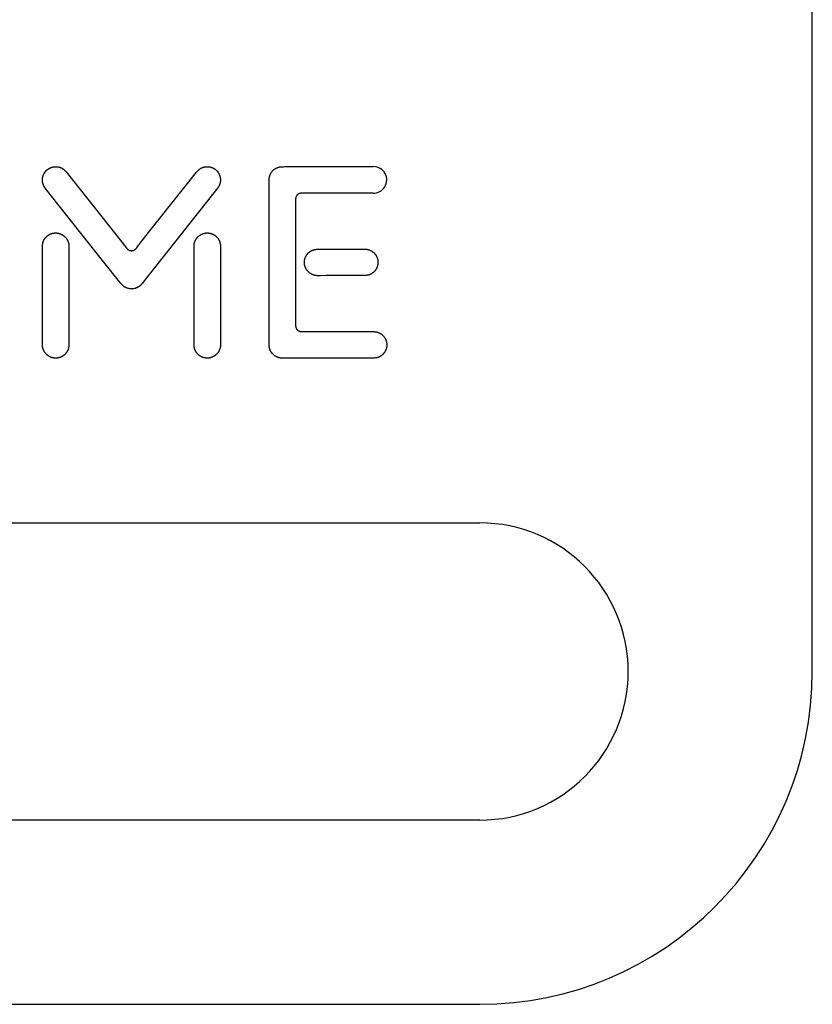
# Model space of a CAD drawing. Extents: x 11880 to 25577, y 6756 to 10446.
# Tile 6 of 87: x 12124 to 12190, y 8474 to 8556. Entities that reach past the tile are written whole.
import ezdxf

# ---------------------------------------------------------------- set-up
doc = ezdxf.new("R2010")
doc.units = 0
doc.header["$MEASUREMENT"] = 0
doc.layers.add('HAIRLINE', color=178, linetype='CONTINUOUS')

msp = doc.modelspace()

# ---------------------------------------------------------------- linework, layer by layer
at = {"layer": 'HAIRLINE'}
for p, q in [((12190.495, 8501.632), (12190.495, 8639.632)), ((12146.07, 8544.108), (12153.469, 8544.108)), ((12153.469, 8544.108), (12153.555, 8544.108)), ((12144.756, 8529.274), (12144.756, 8542.992)), ((12130.744, 8536.204), (12125.914, 8542.3)), ((12140.424, 8542.297), (12134.248, 8534.502)), ((12153.509, 8541.877), (12147.646, 8541.877)), ((12146.987, 8541.21), (12146.987, 8530.896)), ((12133.814, 8537.545), (12134.613, 8538.555)), ((12125.673, 8529.118), (12125.673, 8537.349)), ((12127.903, 8537.416), (12127.903, 8529.202)), ((12138.437, 8529.206), (12138.437, 8537.416)), ((12140.667, 8537.341), (12140.667, 8529.116)), ((12149.039, 8537.168), (12150.587, 8537.168)), ((12150.587, 8537.168), (12152.811, 8537.169)), ((12152.742, 8534.938), (12149.559, 8534.938)), ((12147.646, 8530.229), (12153.509, 8530.229)), ((12125.673, 8529.114), (12125.673, 8529.118)), ((12140.667, 8529.116), (12140.667, 8529.114)), ((12152.975, 8527.998), (12146.388, 8527.998)), ((12052.495, 8514.132), (12162.495, 8514.132)), ((12162.495, 8489.132), (12052.495, 8489.132)), ((12052.495, 8473.632), (12162.495, 8473.632))]:
    msp.add_line(p, q, dxfattribs=at)
for points in [[(12125.914, 8542.3), (12125.901, 8542.316), (12125.889, 8542.332), (12125.878, 8542.349), (12125.866, 8542.365), (12125.855, 8542.382), (12125.844, 8542.399), (12125.834, 8542.416), (12125.824, 8542.434), (12125.814, 8542.451), (12125.804, 8542.469), (12125.795, 8542.487), (12125.786, 8542.505), (12125.778, 8542.523), (12125.77, 8542.541), (12125.762, 8542.559), (12125.754, 8542.578), (12125.747, 8542.597), (12125.74, 8542.615), (12125.734, 8542.634), (12125.728, 8542.653), (12125.716, 8542.691), (12125.706, 8542.73), (12125.698, 8542.768), (12125.69, 8542.808), (12125.684, 8542.847), (12125.68, 8542.886), (12125.676, 8542.926), (12125.675, 8542.946), (12125.675, 8542.965), (12125.674, 8542.985), (12125.674, 8543.005), (12125.674, 8543.025), (12125.675, 8543.045), (12125.676, 8543.065), (12125.677, 8543.084), (12125.679, 8543.104), (12125.681, 8543.124), (12125.684, 8543.144), (12125.686, 8543.164), (12125.689, 8543.183), (12125.693, 8543.203), (12125.697, 8543.222), (12125.701, 8543.242), (12125.706, 8543.261), (12125.711, 8543.281), (12125.716, 8543.3), (12125.721, 8543.319), (12125.727, 8543.338), (12125.734, 8543.357), (12125.741, 8543.376), (12125.748, 8543.395), (12125.755, 8543.414), (12125.763, 8543.433), (12125.771, 8543.451), (12125.78, 8543.469), (12125.789, 8543.488), (12125.798, 8543.506), (12125.817, 8543.539), (12125.836, 8543.572), (12125.857, 8543.605), (12125.88, 8543.638), (12125.891, 8543.653), (12125.903, 8543.669), (12125.916, 8543.685), (12125.928, 8543.7), (12125.941, 8543.716), (12125.955, 8543.731), (12125.968, 8543.746), (12125.982, 8543.76), (12125.996, 8543.775), (12126.011, 8543.789), (12126.025, 8543.803), (12126.04, 8543.817), (12126.056, 8543.83), (12126.071, 8543.844), (12126.087, 8543.857), (12126.103, 8543.87), (12126.119, 8543.882), (12126.136, 8543.894), (12126.153, 8543.906), (12126.17, 8543.918), (12126.187, 8543.929), (12126.205, 8543.94), (12126.222, 8543.951), (12126.24, 8543.961), (12126.258, 8543.971), (12126.277, 8543.981), (12126.295, 8543.99), (12126.314, 8543.999), (12126.332, 8544.008), (12126.351, 8544.016), (12126.37, 8544.024), (12126.389, 8544.031), (12126.409, 8544.039), (12126.428, 8544.046), (12126.447, 8544.052), (12126.467, 8544.058), (12126.486, 8544.064), (12126.506, 8544.069), (12126.526, 8544.074), (12126.545, 8544.079), (12126.565, 8544.083), (12126.585, 8544.087), (12126.605, 8544.091), (12126.624, 8544.094), (12126.644, 8544.097), (12126.664, 8544.1), (12126.684, 8544.102), (12126.703, 8544.103), (12126.743, 8544.106), (12126.781, 8544.107), (12126.82, 8544.107), (12126.858, 8544.106), (12126.89, 8544.103), (12126.921, 8544.1), (12126.951, 8544.096), (12126.982, 8544.091), (12127.012, 8544.086), (12127.042, 8544.079), (12127.071, 8544.072), (12127.101, 8544.063), (12127.13, 8544.054), (12127.158, 8544.044), (12127.187, 8544.034), (12127.214, 8544.022), (12127.242, 8544.01), (12127.269, 8543.997), (12127.296, 8543.983), (12127.323, 8543.969), (12127.349, 8543.954), (12127.374, 8543.938), (12127.4, 8543.921), (12127.425, 8543.904), (12127.449, 8543.886), (12127.473, 8543.868), (12127.497, 8543.849), (12127.52, 8543.829), (12127.543, 8543.809), (12127.565, 8543.788), (12127.587, 8543.766), (12127.608, 8543.744), (12127.629, 8543.722), (12127.65, 8543.699), (12127.67, 8543.675), (12132.376, 8537.735)], [(12134.613, 8538.555), (12138.639, 8543.634), (12138.694, 8543.699), (12138.722, 8543.73), (12138.751, 8543.761), (12138.781, 8543.791), (12138.811, 8543.819), (12138.842, 8543.847), (12138.858, 8543.861), (12138.875, 8543.874), (12138.891, 8543.887), (12138.908, 8543.9), (12138.925, 8543.912), (12138.942, 8543.924), (12138.96, 8543.936), (12138.978, 8543.947), (12138.996, 8543.958), (12139.014, 8543.969), (12139.033, 8543.98), (12139.053, 8543.99), (12139.072, 8543.999), (12139.092, 8544.008), (12139.12, 8544.02), (12139.148, 8544.032), (12139.177, 8544.042), (12139.206, 8544.052), (12139.236, 8544.061), (12139.266, 8544.069), (12139.296, 8544.077), (12139.326, 8544.084), (12139.357, 8544.089), (12139.388, 8544.094), (12139.42, 8544.099), (12139.451, 8544.102), (12139.483, 8544.104), (12139.514, 8544.106), (12139.546, 8544.106), (12139.578, 8544.106), (12139.609, 8544.105), (12139.641, 8544.103), (12139.672, 8544.1), (12139.704, 8544.096), (12139.735, 8544.091), (12139.766, 8544.086), (12139.797, 8544.08), (12139.827, 8544.072), (12139.858, 8544.064), (12139.887, 8544.055), (12139.917, 8544.046), (12139.946, 8544.035), (12139.975, 8544.024), (12140.003, 8544.012), (12140.031, 8544), (12140.058, 8543.987), (12140.087, 8543.972), (12140.115, 8543.956), (12140.143, 8543.939), (12140.169, 8543.922), (12140.196, 8543.904), (12140.221, 8543.886), (12140.246, 8543.867), (12140.27, 8543.847), (12140.294, 8543.826), (12140.317, 8543.805), (12140.339, 8543.784), (12140.36, 8543.762), (12140.381, 8543.739), (12140.401, 8543.716), (12140.42, 8543.692), (12140.439, 8543.668), (12140.456, 8543.643), (12140.474, 8543.618), (12140.49, 8543.592), (12140.506, 8543.566), (12140.521, 8543.54), (12140.535, 8543.513), (12140.548, 8543.486), (12140.561, 8543.458), (12140.573, 8543.43), (12140.584, 8543.402), (12140.595, 8543.374), (12140.605, 8543.345), (12140.614, 8543.316), (12140.622, 8543.287), (12140.629, 8543.258), (12140.636, 8543.229), (12140.642, 8543.199), (12140.647, 8543.169), (12140.651, 8543.139), (12140.655, 8543.109), (12140.658, 8543.079), (12140.66, 8543.049), (12140.661, 8543.018), (12140.662, 8542.988), (12140.661, 8542.958), (12140.66, 8542.927), (12140.658, 8542.897), (12140.655, 8542.867), (12140.652, 8542.836), (12140.647, 8542.806), (12140.642, 8542.776), (12140.636, 8542.746), (12140.629, 8542.716), (12140.621, 8542.687), (12140.613, 8542.657), (12140.603, 8542.628), (12140.593, 8542.599), (12140.582, 8542.57), (12140.57, 8542.541), (12140.557, 8542.513), (12140.544, 8542.484), (12140.529, 8542.457), (12140.514, 8542.429), (12140.498, 8542.402), (12140.481, 8542.375), (12140.463, 8542.349), (12140.444, 8542.323), (12140.424, 8542.297)], [(12144.756, 8542.992), (12144.757, 8543.028), (12144.759, 8543.064), (12144.762, 8543.101), (12144.767, 8543.137), (12144.772, 8543.174), (12144.779, 8543.211), (12144.787, 8543.248), (12144.797, 8543.285), (12144.807, 8543.321), (12144.819, 8543.357), (12144.833, 8543.393), (12144.847, 8543.429), (12144.863, 8543.464), (12144.88, 8543.499), (12144.898, 8543.533), (12144.917, 8543.566), (12144.938, 8543.599), (12144.96, 8543.631), (12144.982, 8543.663), (12145.006, 8543.693), (12145.03, 8543.722), (12145.056, 8543.751), (12145.082, 8543.779), (12145.11, 8543.805), (12145.138, 8543.831), (12145.166, 8543.855), (12145.196, 8543.879), (12145.226, 8543.901), (12145.256, 8543.922), (12145.287, 8543.942), (12145.318, 8543.96), (12145.35, 8543.978), (12145.371, 8543.989), (12145.393, 8544), (12145.414, 8544.01), (12145.436, 8544.019), (12145.458, 8544.027), (12145.48, 8544.035), (12145.502, 8544.043), (12145.524, 8544.05), (12145.546, 8544.056), (12145.568, 8544.062), (12145.59, 8544.068), (12145.612, 8544.073), (12145.635, 8544.077), (12145.657, 8544.082), (12145.702, 8544.089), (12145.747, 8544.094), (12145.792, 8544.099), (12145.838, 8544.102), (12145.884, 8544.105), (12145.977, 8544.107), (12146.07, 8544.108)], [(12147.646, 8541.877), (12147.567, 8541.877), (12147.528, 8541.875), (12147.489, 8541.873), (12147.47, 8541.871), (12147.451, 8541.87), (12147.432, 8541.867), (12147.414, 8541.865), (12147.395, 8541.862), (12147.377, 8541.858), (12147.359, 8541.854), (12147.341, 8541.849), (12147.323, 8541.844), (12147.305, 8541.839), (12147.297, 8541.836), (12147.288, 8541.832), (12147.279, 8541.829), (12147.271, 8541.826), (12147.263, 8541.822), (12147.254, 8541.818), (12147.246, 8541.814), (12147.238, 8541.81), (12147.229, 8541.805), (12147.221, 8541.801), (12147.213, 8541.796), (12147.205, 8541.791), (12147.197, 8541.786), (12147.19, 8541.78), (12147.182, 8541.775), (12147.174, 8541.769), (12147.166, 8541.763), (12147.159, 8541.757), (12147.151, 8541.75), (12147.144, 8541.743), (12147.137, 8541.736), (12147.13, 8541.729), (12147.122, 8541.722), (12147.115, 8541.714), (12147.108, 8541.706), (12147.102, 8541.698), (12147.095, 8541.69), (12147.088, 8541.681), (12147.083, 8541.674), (12147.078, 8541.668), (12147.074, 8541.661), (12147.069, 8541.654), (12147.065, 8541.647), (12147.061, 8541.64), (12147.057, 8541.634), (12147.053, 8541.627), (12147.049, 8541.62), (12147.045, 8541.613), (12147.039, 8541.599), (12147.033, 8541.585), (12147.027, 8541.571), (12147.022, 8541.557), (12147.017, 8541.542), (12147.013, 8541.528), (12147.009, 8541.513), (12147.005, 8541.499), (12147.002, 8541.484), (12147, 8541.469), (12146.997, 8541.455), (12146.995, 8541.44), (12146.993, 8541.425), (12146.991, 8541.395), (12146.989, 8541.364), (12146.988, 8541.334), (12146.987, 8541.21)], [(12125.673, 8537.349), (12125.673, 8537.394), (12125.675, 8537.439), (12125.678, 8537.483), (12125.682, 8537.527), (12125.688, 8537.57), (12125.695, 8537.613), (12125.703, 8537.656), (12125.708, 8537.677), (12125.713, 8537.698), (12125.719, 8537.719), (12125.725, 8537.739), (12125.731, 8537.76), (12125.737, 8537.781), (12125.745, 8537.801), (12125.752, 8537.822), (12125.76, 8537.842), (12125.768, 8537.862), (12125.777, 8537.882), (12125.786, 8537.902), (12125.796, 8537.922), (12125.806, 8537.942), (12125.816, 8537.962), (12125.827, 8537.982), (12125.839, 8538.001), (12125.851, 8538.021), (12125.866, 8538.045), (12125.883, 8538.069), (12125.9, 8538.093), (12125.918, 8538.116), (12125.937, 8538.139), (12125.956, 8538.161), (12125.976, 8538.182), (12125.996, 8538.203), (12126.017, 8538.224), (12126.038, 8538.243), (12126.06, 8538.263), (12126.083, 8538.281), (12126.106, 8538.299), (12126.129, 8538.317), (12126.153, 8538.334), (12126.178, 8538.35), (12126.203, 8538.366), (12126.228, 8538.38), (12126.253, 8538.395), (12126.279, 8538.408), (12126.305, 8538.421), (12126.332, 8538.434), (12126.359, 8538.445), (12126.386, 8538.456), (12126.413, 8538.467), (12126.441, 8538.476), (12126.469, 8538.485), (12126.497, 8538.493), (12126.525, 8538.5), (12126.554, 8538.507), (12126.582, 8538.513), (12126.611, 8538.518), (12126.642, 8538.522), (12126.673, 8538.526), (12126.704, 8538.529), (12126.735, 8538.531), (12126.766, 8538.532), (12126.797, 8538.532), (12126.828, 8538.531), (12126.858, 8538.529), (12126.889, 8538.527), (12126.919, 8538.523), (12126.949, 8538.519), (12126.978, 8538.514), (12127.008, 8538.508), (12127.037, 8538.502), (12127.066, 8538.494), (12127.095, 8538.486), (12127.123, 8538.477), (12127.151, 8538.468), (12127.179, 8538.457), (12127.207, 8538.446), (12127.234, 8538.434), (12127.261, 8538.422), (12127.287, 8538.409), (12127.313, 8538.395), (12127.339, 8538.38), (12127.365, 8538.365), (12127.39, 8538.349), (12127.414, 8538.333), (12127.438, 8538.316), (12127.462, 8538.298), (12127.485, 8538.28), (12127.508, 8538.261), (12127.53, 8538.241), (12127.552, 8538.221), (12127.573, 8538.201), (12127.593, 8538.18), (12127.614, 8538.158), (12127.633, 8538.136), (12127.652, 8538.113), (12127.671, 8538.09), (12127.688, 8538.066), (12127.706, 8538.042), (12127.722, 8538.018), (12127.738, 8537.993), (12127.753, 8537.967), (12127.768, 8537.941), (12127.782, 8537.915), (12127.795, 8537.888), (12127.808, 8537.861), (12127.82, 8537.834), (12127.831, 8537.806), (12127.841, 8537.778), (12127.851, 8537.749), (12127.86, 8537.72), (12127.868, 8537.691), (12127.875, 8537.662), (12127.882, 8537.632), (12127.887, 8537.602), (12127.892, 8537.571), (12127.896, 8537.541), (12127.899, 8537.51), (12127.901, 8537.479), (12127.903, 8537.447), (12127.903, 8537.416)], [(12138.437, 8537.416), (12138.437, 8537.448), (12138.439, 8537.48), (12138.441, 8537.511), (12138.444, 8537.543), (12138.448, 8537.574), (12138.453, 8537.604), (12138.459, 8537.635), (12138.465, 8537.665), (12138.473, 8537.695), (12138.481, 8537.724), (12138.49, 8537.753), (12138.5, 8537.782), (12138.511, 8537.81), (12138.522, 8537.838), (12138.534, 8537.866), (12138.547, 8537.893), (12138.56, 8537.92), (12138.575, 8537.947), (12138.59, 8537.973), (12138.605, 8537.998), (12138.621, 8538.023), (12138.638, 8538.048), (12138.656, 8538.072), (12138.674, 8538.096), (12138.693, 8538.119), (12138.712, 8538.142), (12138.732, 8538.164), (12138.752, 8538.186), (12138.773, 8538.207), (12138.795, 8538.227), (12138.817, 8538.247), (12138.84, 8538.267), (12138.863, 8538.285), (12138.886, 8538.304), (12138.91, 8538.321), (12138.935, 8538.338), (12138.96, 8538.355), (12138.985, 8538.37), (12139.011, 8538.385), (12139.037, 8538.4), (12139.064, 8538.413), (12139.091, 8538.426), (12139.118, 8538.439), (12139.145, 8538.45), (12139.173, 8538.461), (12139.202, 8538.471), (12139.23, 8538.481), (12139.259, 8538.489), (12139.288, 8538.497), (12139.317, 8538.504), (12139.347, 8538.51), (12139.377, 8538.516), (12139.407, 8538.52), (12139.437, 8538.524), (12139.468, 8538.527), (12139.498, 8538.529), (12139.529, 8538.531), (12139.56, 8538.531), (12139.591, 8538.53), (12139.623, 8538.529), (12139.654, 8538.527), (12139.685, 8538.523), (12139.717, 8538.519), (12139.748, 8538.514), (12139.776, 8538.509), (12139.804, 8538.503), (12139.832, 8538.496), (12139.86, 8538.488), (12139.888, 8538.48), (12139.916, 8538.47), (12139.943, 8538.46), (12139.97, 8538.45), (12139.998, 8538.438), (12140.024, 8538.426), (12140.051, 8538.413), (12140.077, 8538.4), (12140.103, 8538.385), (12140.129, 8538.37), (12140.154, 8538.355), (12140.179, 8538.338), (12140.203, 8538.321), (12140.227, 8538.303), (12140.25, 8538.285), (12140.273, 8538.266), (12140.296, 8538.247), (12140.317, 8538.227), (12140.339, 8538.206), (12140.359, 8538.185), (12140.379, 8538.164), (12140.399, 8538.142), (12140.417, 8538.12), (12140.435, 8538.097), (12140.453, 8538.074), (12140.469, 8538.05), (12140.486, 8538.027), (12140.501, 8538.003), (12140.512, 8537.983), (12140.523, 8537.964), (12140.534, 8537.945), (12140.544, 8537.925), (12140.554, 8537.906), (12140.563, 8537.886), (12140.571, 8537.866), (12140.58, 8537.846), (12140.588, 8537.826), (12140.595, 8537.806), (12140.602, 8537.786), (12140.609, 8537.766), (12140.615, 8537.745), (12140.621, 8537.725), (12140.626, 8537.704), (12140.631, 8537.684), (12140.64, 8537.642), (12140.648, 8537.6), (12140.654, 8537.558), (12140.659, 8537.515), (12140.663, 8537.472), (12140.665, 8537.429), (12140.667, 8537.385), (12140.667, 8537.341)], [(12132.376, 8537.735), (12132.786, 8537.219), (12132.794, 8537.209), (12132.803, 8537.2), (12132.811, 8537.191), (12132.82, 8537.182), (12132.829, 8537.174), (12132.838, 8537.165), (12132.847, 8537.157), (12132.857, 8537.149), (12132.866, 8537.142), (12132.876, 8537.135), (12132.886, 8537.128), (12132.896, 8537.121), (12132.906, 8537.114), (12132.917, 8537.108), (12132.927, 8537.102), (12132.938, 8537.096), (12132.949, 8537.091), (12132.959, 8537.086), (12132.97, 8537.081), (12132.981, 8537.076), (12132.992, 8537.072), (12133.004, 8537.067), (12133.015, 8537.064), (12133.026, 8537.06), (12133.038, 8537.057), (12133.049, 8537.054), (12133.061, 8537.051), (12133.073, 8537.048), (12133.084, 8537.046), (12133.096, 8537.044), (12133.108, 8537.042), (12133.12, 8537.041), (12133.132, 8537.04), (12133.143, 8537.039), (12133.155, 8537.038), (12133.167, 8537.038), (12133.179, 8537.038), (12133.191, 8537.038), (12133.203, 8537.039), (12133.215, 8537.04), (12133.227, 8537.041), (12133.239, 8537.042), (12133.251, 8537.044), (12133.262, 8537.046), (12133.274, 8537.048), (12133.286, 8537.051), (12133.298, 8537.054), (12133.309, 8537.057), (12133.321, 8537.06), (12133.332, 8537.064), (12133.344, 8537.068), (12133.355, 8537.072), (12133.366, 8537.077), (12133.378, 8537.082), (12133.389, 8537.087), (12133.4, 8537.093), (12133.411, 8537.098), (12133.421, 8537.104), (12133.432, 8537.111), (12133.443, 8537.118), (12133.453, 8537.125), (12133.464, 8537.132), (12133.474, 8537.14), (12133.486, 8537.15), (12133.499, 8537.16), (12133.511, 8537.171), (12133.523, 8537.182), (12133.534, 8537.193), (12133.546, 8537.205), (12133.569, 8537.229), (12133.591, 8537.253), (12133.613, 8537.279), (12133.634, 8537.306), (12133.655, 8537.332), (12133.775, 8537.495), (12133.814, 8537.545)], [(12149.559, 8534.938), (12149.093, 8534.927), (12148.975, 8534.928), (12148.916, 8534.929), (12148.858, 8534.932), (12148.8, 8534.936), (12148.742, 8534.942), (12148.685, 8534.95), (12148.657, 8534.954), (12148.629, 8534.959), (12148.609, 8534.963), (12148.589, 8534.968), (12148.57, 8534.972), (12148.551, 8534.977), (12148.531, 8534.983), (12148.512, 8534.988), (12148.493, 8534.995), (12148.475, 8535.001), (12148.456, 8535.008), (12148.437, 8535.015), (12148.419, 8535.022), (12148.401, 8535.03), (12148.383, 8535.038), (12148.365, 8535.047), (12148.347, 8535.055), (12148.33, 8535.064), (12148.312, 8535.074), (12148.295, 8535.083), (12148.278, 8535.093), (12148.261, 8535.104), (12148.245, 8535.114), (12148.228, 8535.125), (12148.212, 8535.136), (12148.196, 8535.148), (12148.165, 8535.171), (12148.134, 8535.196), (12148.104, 8535.222), (12148.076, 8535.249), (12148.048, 8535.277), (12148.021, 8535.305), (12147.995, 8535.335), (12147.97, 8535.365), (12147.946, 8535.397), (12147.923, 8535.429), (12147.902, 8535.462), (12147.881, 8535.496), (12147.872, 8535.513), (12147.862, 8535.53), (12147.853, 8535.548), (12147.844, 8535.565), (12147.835, 8535.583), (12147.827, 8535.601), (12147.819, 8535.619), (12147.811, 8535.638), (12147.804, 8535.656), (12147.797, 8535.675), (12147.79, 8535.693), (12147.784, 8535.712), (12147.778, 8535.731), (12147.772, 8535.75), (12147.767, 8535.77), (12147.762, 8535.789), (12147.758, 8535.809), (12147.753, 8535.828), (12147.75, 8535.848), (12147.746, 8535.868), (12147.743, 8535.887), (12147.74, 8535.907), (12147.738, 8535.927), (12147.736, 8535.946), (12147.734, 8535.966), (12147.733, 8535.986), (12147.732, 8536.006), (12147.731, 8536.026), (12147.731, 8536.045), (12147.731, 8536.065), (12147.732, 8536.085), (12147.732, 8536.105), (12147.734, 8536.124), (12147.735, 8536.144), (12147.737, 8536.164), (12147.739, 8536.183), (12147.742, 8536.203), (12147.745, 8536.222), (12147.751, 8536.261), (12147.76, 8536.299), (12147.769, 8536.338), (12147.78, 8536.375), (12147.792, 8536.413), (12147.805, 8536.45), (12147.82, 8536.486), (12147.836, 8536.522), (12147.853, 8536.558), (12147.871, 8536.593), (12147.881, 8536.61), (12147.891, 8536.627), (12147.901, 8536.644), (12147.911, 8536.66), (12147.922, 8536.677), (12147.933, 8536.693), (12147.945, 8536.709), (12147.956, 8536.725), (12147.968, 8536.741), (12147.981, 8536.756), (12147.993, 8536.771), (12148.006, 8536.787), (12148.019, 8536.801), (12148.033, 8536.816), (12148.046, 8536.83), (12148.06, 8536.845), (12148.075, 8536.858), (12148.089, 8536.872), (12148.104, 8536.886), (12148.119, 8536.899), (12148.134, 8536.912), (12148.15, 8536.924), (12148.175, 8536.943), (12148.2, 8536.962), (12148.225, 8536.979), (12148.251, 8536.995), (12148.277, 8537.011), (12148.303, 8537.025), (12148.329, 8537.039), (12148.355, 8537.051), (12148.382, 8537.063), (12148.408, 8537.074), (12148.435, 8537.085), (12148.462, 8537.094), (12148.49, 8537.103), (12148.517, 8537.111), (12148.545, 8537.119), (12148.572, 8537.125), (12148.6, 8537.132), (12148.628, 8537.137), (12148.657, 8537.142), (12148.685, 8537.147), (12148.742, 8537.154), (12148.801, 8537.16), (12148.859, 8537.164), (12148.919, 8537.167), (12149.039, 8537.168)], [(12152.811, 8537.169), (12152.831, 8537.168), (12152.851, 8537.167), (12152.871, 8537.166), (12152.891, 8537.165), (12152.911, 8537.163), (12152.931, 8537.161), (12152.951, 8537.159), (12152.97, 8537.156), (12152.99, 8537.153), (12153.009, 8537.149), (12153.048, 8537.141), (12153.087, 8537.132), (12153.125, 8537.121), (12153.162, 8537.109), (12153.199, 8537.096), (12153.236, 8537.082), (12153.272, 8537.066), (12153.308, 8537.049), (12153.342, 8537.031), (12153.377, 8537.012), (12153.41, 8536.992), (12153.443, 8536.97), (12153.475, 8536.947), (12153.506, 8536.924), (12153.521, 8536.911), (12153.537, 8536.899), (12153.551, 8536.886), (12153.566, 8536.873), (12153.58, 8536.86), (12153.595, 8536.846), (12153.609, 8536.832), (12153.622, 8536.818), (12153.636, 8536.804), (12153.649, 8536.789), (12153.662, 8536.774), (12153.675, 8536.759), (12153.687, 8536.744), (12153.699, 8536.728), (12153.711, 8536.712), (12153.723, 8536.696), (12153.734, 8536.68), (12153.745, 8536.663), (12153.756, 8536.647), (12153.766, 8536.63), (12153.776, 8536.613), (12153.786, 8536.595), (12153.796, 8536.577), (12153.805, 8536.56), (12153.814, 8536.542), (12153.823, 8536.523), (12153.838, 8536.488), (12153.852, 8536.453), (12153.865, 8536.417), (12153.876, 8536.38), (12153.887, 8536.342), (12153.892, 8536.323), (12153.896, 8536.304), (12153.901, 8536.284), (12153.904, 8536.265), (12153.908, 8536.245), (12153.911, 8536.225), (12153.914, 8536.205), (12153.916, 8536.186), (12153.919, 8536.166), (12153.92, 8536.145), (12153.922, 8536.125), (12153.923, 8536.105), (12153.924, 8536.085), (12153.924, 8536.064), (12153.924, 8536.044), (12153.924, 8536.024), (12153.923, 8536.003), (12153.922, 8535.983), (12153.92, 8535.963), (12153.918, 8535.942), (12153.916, 8535.922), (12153.914, 8535.902), (12153.911, 8535.882), (12153.907, 8535.861), (12153.904, 8535.841), (12153.899, 8535.821), (12153.895, 8535.801), (12153.89, 8535.782), (12153.885, 8535.762), (12153.88, 8535.742), (12153.874, 8535.723), (12153.868, 8535.703), (12153.861, 8535.684), (12153.854, 8535.665), (12153.847, 8535.646), (12153.84, 8535.628), (12153.832, 8535.609), (12153.824, 8535.591), (12153.816, 8535.573), (12153.807, 8535.555), (12153.798, 8535.537), (12153.789, 8535.519), (12153.779, 8535.502), (12153.769, 8535.485), (12153.749, 8535.452), (12153.728, 8535.419), (12153.705, 8535.388), (12153.682, 8535.357), (12153.658, 8535.328), (12153.636, 8535.302), (12153.614, 8535.278), (12153.591, 8535.255), (12153.567, 8535.232), (12153.543, 8535.21), (12153.518, 8535.19), (12153.493, 8535.17), (12153.467, 8535.151), (12153.441, 8535.133), (12153.414, 8535.116), (12153.387, 8535.099), (12153.359, 8535.084), (12153.331, 8535.069), (12153.303, 8535.055), (12153.274, 8535.042), (12153.245, 8535.03), (12153.216, 8535.018), (12153.186, 8535.008), (12153.156, 8534.998), (12153.125, 8534.989), (12153.095, 8534.98), (12153.064, 8534.973), (12153.032, 8534.966), (12153.001, 8534.96), (12152.969, 8534.955), (12152.937, 8534.95), (12152.905, 8534.946), (12152.873, 8534.943), (12152.841, 8534.941), (12152.808, 8534.939), (12152.775, 8534.938), (12152.742, 8534.938)], [(12134.248, 8534.502), (12134.088, 8534.296), (12134.047, 8534.245), (12134.025, 8534.221), (12134.004, 8534.196), (12133.981, 8534.173), (12133.959, 8534.149), (12133.936, 8534.127), (12133.912, 8534.105), (12133.896, 8534.092), (12133.881, 8534.079), (12133.865, 8534.066), (12133.849, 8534.053), (12133.833, 8534.041), (12133.817, 8534.03), (12133.801, 8534.018), (12133.784, 8534.007), (12133.767, 8533.996), (12133.751, 8533.986), (12133.733, 8533.976), (12133.716, 8533.966), (12133.699, 8533.957), (12133.681, 8533.947), (12133.664, 8533.939), (12133.646, 8533.93), (12133.628, 8533.922), (12133.61, 8533.914), (12133.592, 8533.907), (12133.574, 8533.9), (12133.556, 8533.893), (12133.537, 8533.886), (12133.519, 8533.88), (12133.5, 8533.874), (12133.481, 8533.869), (12133.463, 8533.864), (12133.425, 8533.854), (12133.387, 8533.846), (12133.348, 8533.84), (12133.31, 8533.834), (12133.271, 8533.83), (12133.232, 8533.827), (12133.193, 8533.826), (12133.154, 8533.826), (12133.115, 8533.827), (12133.076, 8533.83), (12133.036, 8533.834), (12132.997, 8533.839), (12132.958, 8533.846), (12132.92, 8533.854), (12132.881, 8533.863), (12132.843, 8533.874), (12132.805, 8533.886), (12132.767, 8533.899), (12132.729, 8533.914), (12132.709, 8533.922), (12132.688, 8533.932), (12132.669, 8533.941), (12132.649, 8533.951), (12132.63, 8533.962), (12132.611, 8533.973), (12132.593, 8533.984), (12132.575, 8533.995), (12132.557, 8534.007), (12132.539, 8534.02), (12132.522, 8534.032), (12132.505, 8534.045), (12132.488, 8534.059), (12132.472, 8534.072), (12132.44, 8534.1), (12132.409, 8534.129), (12132.378, 8534.16), (12132.349, 8534.191), (12132.32, 8534.222), (12132.291, 8534.255), (12132.263, 8534.288), (12130.744, 8536.204)], [(12146.987, 8530.896), (12146.988, 8530.772), (12146.989, 8530.742), (12146.991, 8530.711), (12146.993, 8530.681), (12146.995, 8530.666), (12146.997, 8530.651), (12147, 8530.636), (12147.002, 8530.622), (12147.005, 8530.607), (12147.009, 8530.593), (12147.013, 8530.578), (12147.017, 8530.564), (12147.022, 8530.549), (12147.027, 8530.535), (12147.033, 8530.521), (12147.039, 8530.507), (12147.045, 8530.493), (12147.049, 8530.486), (12147.053, 8530.479), (12147.057, 8530.472), (12147.061, 8530.465), (12147.065, 8530.459), (12147.069, 8530.452), (12147.074, 8530.445), (12147.078, 8530.438), (12147.083, 8530.432), (12147.088, 8530.425), (12147.095, 8530.416), (12147.102, 8530.408), (12147.108, 8530.4), (12147.115, 8530.392), (12147.122, 8530.384), (12147.13, 8530.377), (12147.137, 8530.37), (12147.144, 8530.363), (12147.152, 8530.356), (12147.159, 8530.35), (12147.167, 8530.343), (12147.174, 8530.337), (12147.182, 8530.331), (12147.19, 8530.326), (12147.197, 8530.32), (12147.205, 8530.315), (12147.213, 8530.31), (12147.221, 8530.305), (12147.229, 8530.301), (12147.238, 8530.296), (12147.246, 8530.292), (12147.254, 8530.288), (12147.263, 8530.284), (12147.271, 8530.281), (12147.28, 8530.277), (12147.288, 8530.274), (12147.297, 8530.27), (12147.305, 8530.267), (12147.323, 8530.262), (12147.341, 8530.257), (12147.359, 8530.252), (12147.377, 8530.248), (12147.395, 8530.245), (12147.414, 8530.241), (12147.432, 8530.239), (12147.451, 8530.237), (12147.47, 8530.235), (12147.489, 8530.233), (12147.528, 8530.231), (12147.567, 8530.23), (12147.646, 8530.229)], [(12153.509, 8530.229), (12153.541, 8530.228), (12153.573, 8530.227), (12153.605, 8530.226), (12153.636, 8530.223), (12153.668, 8530.22), (12153.699, 8530.216), (12153.73, 8530.211), (12153.761, 8530.205), (12153.792, 8530.199), (12153.822, 8530.192), (12153.853, 8530.184), (12153.883, 8530.175), (12153.912, 8530.166), (12153.942, 8530.156), (12153.971, 8530.145), (12154, 8530.133), (12154.028, 8530.121), (12154.056, 8530.108), (12154.084, 8530.094), (12154.111, 8530.079), (12154.138, 8530.063), (12154.165, 8530.047), (12154.191, 8530.03), (12154.216, 8530.012), (12154.241, 8529.993), (12154.266, 8529.973), (12154.29, 8529.953), (12154.314, 8529.932), (12154.337, 8529.91), (12154.359, 8529.887), (12154.381, 8529.863), (12154.402, 8529.839), (12154.426, 8529.809), (12154.449, 8529.779), (12154.471, 8529.747), (12154.493, 8529.715), (12154.513, 8529.681), (12154.523, 8529.664), (12154.533, 8529.647), (12154.542, 8529.63), (12154.551, 8529.612), (12154.559, 8529.594), (12154.568, 8529.576), (12154.576, 8529.557), (12154.584, 8529.539), (12154.591, 8529.52), (12154.598, 8529.501), (12154.605, 8529.482), (12154.612, 8529.463), (12154.618, 8529.444), (12154.624, 8529.424), (12154.629, 8529.405), (12154.634, 8529.385), (12154.639, 8529.365), (12154.643, 8529.345), (12154.647, 8529.325), (12154.651, 8529.305), (12154.654, 8529.285), (12154.657, 8529.265), (12154.66, 8529.244), (12154.662, 8529.224), (12154.664, 8529.204), (12154.666, 8529.183), (12154.667, 8529.163), (12154.667, 8529.143), (12154.668, 8529.122), (12154.668, 8529.102), (12154.668, 8529.082), (12154.667, 8529.061), (12154.666, 8529.041), (12154.664, 8529.021), (12154.662, 8529.001), (12154.66, 8528.981), (12154.658, 8528.961), (12154.655, 8528.941), (12154.652, 8528.921), (12154.648, 8528.902), (12154.644, 8528.882), (12154.64, 8528.863), (12154.636, 8528.844), (12154.631, 8528.825), (12154.62, 8528.787), (12154.608, 8528.75), (12154.595, 8528.713), (12154.581, 8528.678), (12154.566, 8528.643), (12154.558, 8528.625), (12154.549, 8528.607), (12154.54, 8528.589), (12154.53, 8528.571), (12154.52, 8528.554), (12154.51, 8528.536), (12154.5, 8528.519), (12154.489, 8528.503), (12154.478, 8528.486), (12154.466, 8528.47), (12154.455, 8528.454), (12154.443, 8528.438), (12154.431, 8528.422), (12154.418, 8528.407), (12154.406, 8528.392), (12154.393, 8528.377), (12154.38, 8528.362), (12154.366, 8528.348), (12154.352, 8528.334), (12154.338, 8528.32), (12154.324, 8528.307), (12154.31, 8528.293), (12154.295, 8528.28), (12154.28, 8528.268), (12154.265, 8528.255), (12154.25, 8528.243), (12154.219, 8528.219), (12154.187, 8528.196), (12154.154, 8528.175), (12154.12, 8528.155), (12154.086, 8528.136), (12154.051, 8528.118), (12154.016, 8528.101), (12153.98, 8528.085), (12153.943, 8528.071), (12153.906, 8528.058), (12153.868, 8528.046), (12153.83, 8528.035), (12153.792, 8528.026), (12153.753, 8528.018), (12153.714, 8528.011), (12153.675, 8528.006), (12153.635, 8528.002), (12153.595, 8527.999), (12153.575, 8527.998), (12153.555, 8527.998), (12152.975, 8527.998)], [(12146.388, 8527.998), (12146.092, 8527.994), (12145.943, 8527.995), (12145.869, 8527.997), (12145.796, 8528.001), (12145.776, 8528.002), (12145.756, 8528.004), (12145.736, 8528.006), (12145.716, 8528.009), (12145.697, 8528.012), (12145.677, 8528.015), (12145.657, 8528.019), (12145.638, 8528.023), (12145.619, 8528.027), (12145.599, 8528.032), (12145.58, 8528.037), (12145.561, 8528.043), (12145.542, 8528.048), (12145.524, 8528.055), (12145.505, 8528.061), (12145.486, 8528.068), (12145.468, 8528.075), (12145.45, 8528.082), (12145.413, 8528.098), (12145.378, 8528.115), (12145.343, 8528.133), (12145.308, 8528.152), (12145.275, 8528.173), (12145.242, 8528.195), (12145.21, 8528.217), (12145.178, 8528.241), (12145.148, 8528.266), (12145.118, 8528.292), (12145.09, 8528.319), (12145.076, 8528.333), (12145.062, 8528.347), (12145.049, 8528.361), (12145.035, 8528.376), (12145.022, 8528.391), (12145.01, 8528.406), (12144.997, 8528.421), (12144.985, 8528.437), (12144.973, 8528.453), (12144.961, 8528.468), (12144.95, 8528.485), (12144.939, 8528.501), (12144.928, 8528.518), (12144.918, 8528.534), (12144.908, 8528.551), (12144.898, 8528.569), (12144.888, 8528.586), (12144.879, 8528.604), (12144.87, 8528.622), (12144.862, 8528.64), (12144.853, 8528.658), (12144.845, 8528.676), (12144.838, 8528.695), (12144.831, 8528.713), (12144.824, 8528.731), (12144.819, 8528.748), (12144.813, 8528.765), (12144.808, 8528.782), (12144.798, 8528.817), (12144.79, 8528.852), (12144.783, 8528.886), (12144.777, 8528.921), (12144.772, 8528.956), (12144.768, 8528.99), (12144.764, 8529.025), (12144.762, 8529.06), (12144.758, 8529.131), (12144.756, 8529.274)], [(12127.903, 8529.202), (12127.903, 8529.159), (12127.902, 8529.115), (12127.899, 8529.073), (12127.896, 8529.03), (12127.891, 8528.988), (12127.886, 8528.946), (12127.879, 8528.904), (12127.871, 8528.863), (12127.866, 8528.842), (12127.861, 8528.822), (12127.855, 8528.802), (12127.85, 8528.781), (12127.844, 8528.761), (12127.837, 8528.741), (12127.83, 8528.721), (12127.823, 8528.701), (12127.815, 8528.681), (12127.807, 8528.662), (12127.798, 8528.642), (12127.789, 8528.623), (12127.779, 8528.603), (12127.769, 8528.584), (12127.759, 8528.565), (12127.748, 8528.545), (12127.732, 8528.521), (12127.717, 8528.497), (12127.7, 8528.473), (12127.683, 8528.449), (12127.665, 8528.426), (12127.647, 8528.403), (12127.628, 8528.381), (12127.608, 8528.359), (12127.587, 8528.337), (12127.566, 8528.316), (12127.545, 8528.296), (12127.523, 8528.276), (12127.5, 8528.257), (12127.477, 8528.238), (12127.453, 8528.22), (12127.429, 8528.202), (12127.404, 8528.185), (12127.379, 8528.169), (12127.353, 8528.154), (12127.327, 8528.139), (12127.301, 8528.125), (12127.274, 8528.111), (12127.247, 8528.099), (12127.22, 8528.087), (12127.193, 8528.075), (12127.165, 8528.065), (12127.138, 8528.055), (12127.11, 8528.046), (12127.082, 8528.038), (12127.054, 8528.031), (12127.026, 8528.024), (12126.998, 8528.018), (12126.966, 8528.013), (12126.934, 8528.008), (12126.903, 8528.004), (12126.871, 8528.001), (12126.84, 8527.999), (12126.809, 8527.998), (12126.777, 8527.998), (12126.746, 8527.999), (12126.716, 8528.001), (12126.685, 8528.003), (12126.654, 8528.007), (12126.624, 8528.011), (12126.594, 8528.016), (12126.564, 8528.022), (12126.534, 8528.029), (12126.505, 8528.037), (12126.476, 8528.045), (12126.447, 8528.054), (12126.419, 8528.064), (12126.39, 8528.075), (12126.362, 8528.086), (12126.335, 8528.099), (12126.308, 8528.112), (12126.281, 8528.125), (12126.254, 8528.14), (12126.228, 8528.155), (12126.203, 8528.17), (12126.177, 8528.187), (12126.153, 8528.204), (12126.128, 8528.221), (12126.104, 8528.24), (12126.081, 8528.259), (12126.058, 8528.278), (12126.036, 8528.298), (12126.014, 8528.319), (12125.992, 8528.34), (12125.972, 8528.362), (12125.952, 8528.384), (12125.932, 8528.407), (12125.913, 8528.43), (12125.894, 8528.454), (12125.877, 8528.479), (12125.86, 8528.503), (12125.843, 8528.529), (12125.827, 8528.554), (12125.812, 8528.581), (12125.798, 8528.607), (12125.784, 8528.634), (12125.771, 8528.662), (12125.759, 8528.69), (12125.747, 8528.718), (12125.736, 8528.746), (12125.726, 8528.775), (12125.717, 8528.805), (12125.709, 8528.834), (12125.701, 8528.864), (12125.695, 8528.894), (12125.689, 8528.925), (12125.684, 8528.956), (12125.68, 8528.987), (12125.677, 8529.018), (12125.674, 8529.05), (12125.673, 8529.082), (12125.673, 8529.114)], [(12140.667, 8529.114), (12140.667, 8529.081), (12140.666, 8529.049), (12140.663, 8529.017), (12140.66, 8528.985), (12140.656, 8528.953), (12140.651, 8528.922), (12140.645, 8528.891), (12140.638, 8528.861), (12140.631, 8528.831), (12140.622, 8528.801), (12140.613, 8528.771), (12140.603, 8528.742), (12140.592, 8528.713), (12140.581, 8528.685), (12140.568, 8528.657), (12140.555, 8528.63), (12140.541, 8528.603), (12140.526, 8528.576), (12140.511, 8528.55), (12140.495, 8528.524), (12140.478, 8528.499), (12140.461, 8528.474), (12140.443, 8528.45), (12140.424, 8528.426), (12140.405, 8528.403), (12140.385, 8528.38), (12140.365, 8528.358), (12140.344, 8528.336), (12140.322, 8528.315), (12140.3, 8528.295), (12140.277, 8528.275), (12140.254, 8528.255), (12140.23, 8528.237), (12140.206, 8528.219), (12140.182, 8528.201), (12140.157, 8528.184), (12140.131, 8528.168), (12140.105, 8528.153), (12140.079, 8528.138), (12140.052, 8528.124), (12140.025, 8528.11), (12139.997, 8528.098), (12139.969, 8528.086), (12139.941, 8528.075), (12139.913, 8528.064), (12139.884, 8528.054), (12139.855, 8528.045), (12139.825, 8528.037), (12139.796, 8528.03), (12139.766, 8528.023), (12139.736, 8528.017), (12139.705, 8528.012), (12139.675, 8528.008), (12139.644, 8528.005), (12139.613, 8528.002), (12139.582, 8528.001), (12139.551, 8528), (12139.52, 8528), (12139.488, 8528.001), (12139.457, 8528.003), (12139.425, 8528.006), (12139.393, 8528.01), (12139.361, 8528.015), (12139.33, 8528.021), (12139.301, 8528.027), (12139.272, 8528.034), (12139.244, 8528.042), (12139.216, 8528.05), (12139.188, 8528.059), (12139.16, 8528.069), (12139.133, 8528.08), (12139.106, 8528.091), (12139.079, 8528.104), (12139.053, 8528.116), (12139.027, 8528.13), (12139.001, 8528.144), (12138.976, 8528.159), (12138.951, 8528.175), (12138.927, 8528.191), (12138.903, 8528.208), (12138.879, 8528.225), (12138.856, 8528.243), (12138.833, 8528.262), (12138.811, 8528.281), (12138.789, 8528.301), (12138.768, 8528.321), (12138.748, 8528.342), (12138.728, 8528.363), (12138.708, 8528.385), (12138.689, 8528.407), (12138.671, 8528.43), (12138.653, 8528.454), (12138.636, 8528.478), (12138.619, 8528.502), (12138.604, 8528.527), (12138.589, 8528.552), (12138.578, 8528.571), (12138.567, 8528.59), (12138.557, 8528.61), (12138.548, 8528.629), (12138.539, 8528.649), (12138.53, 8528.668), (12138.522, 8528.688), (12138.515, 8528.708), (12138.507, 8528.727), (12138.501, 8528.747), (12138.494, 8528.767), (12138.488, 8528.787), (12138.483, 8528.808), (12138.477, 8528.828), (12138.473, 8528.848), (12138.468, 8528.869), (12138.46, 8528.91), (12138.453, 8528.951), (12138.448, 8528.993), (12138.444, 8529.035), (12138.441, 8529.077), (12138.438, 8529.12), (12138.437, 8529.163), (12138.437, 8529.206)]]:
    msp.add_lwpolyline(points, dxfattribs=at)
for centre, radius, start, end in [((12153.552, 8542.992), 1.116, 267.81788, 89.83455), ((12162.495, 8501.632), 12.5, 270, 90), ((12162.495, 8501.632), 28, 270.00001, 359.99846)]:
    msp.add_arc(centre, radius, start, end, dxfattribs=at)

doc.saveas('drawing.dxf')
